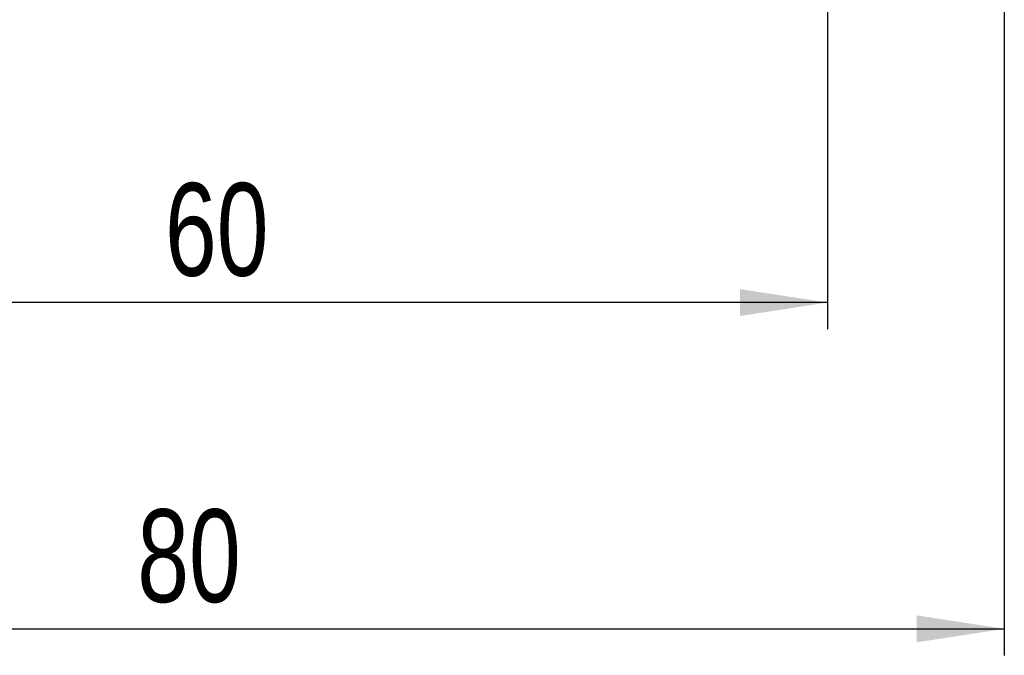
# Model space of a CAD drawing. Header units: millimetres. Extents: x 37 to 401, y 8 to 280.
# Tile 16 of 36: x 168 to 206, y 83 to 107. Entities that reach past the tile are written whole.
import ezdxf

# ---------------------------------------------------------------- set-up
doc = ezdxf.new("R2010")
doc.units = ezdxf.units.MM
doc.layers.add('FORMATO', color=179, linetype='Continuous')
doc.styles.add('SLDTEXTSTYLE0', font='TXT', dxfattribs={"width": 0.75})
doc.dimstyles.new('SLDDIMSTYLE4', dxfattribs={"dimtxt": 3.5, "dimasz": 3.302, "dimexe": 0, "dimexo": 0.0625, "dimgap": 0.875, "dimtad": 1, "dimdec": 3, "dimlfac": 1.5, "dimrnd": 1e-09, "dimzin": 12, "dimdsep": 46, "dimtxsty": 'SLDTEXTSTYLE0', "dimsah": 1, "dimcen": 0.09, "dimadec": 0, "dimazin": 3, "dimtfac": 1, "dimtdec": 3, "dimtofl": 0, "dimtmove": 0, "dimatfit": 3, "dimfxl": 0, "dimfrac": 2, "dimtolj": 1, "dimtzin": 12, "dimarcsym": 0})

# ---------------------------------------------------------------- blocks, each defined once
blk = doc.blocks.new('_D_7')
at = {"layer": 'FORMATO'}
for p, q in [((158.955, 113.22), (158.955, 95.539)), ((198.955, 113.22), (198.955, 95.539)), ((198.955, 96.539), (158.955, 96.539))]:
    blk.add_line(p, q, dxfattribs=at)
for points in [[(158.955, 96.539), (162.257, 96.031), (162.257, 97.047)], [(198.955, 96.539), (195.653, 97.047), (195.653, 96.031)]]:
    blk.add_solid(points, dxfattribs=at)
at = {"layer": 'FORMATO', "insert": (173.96, 101.051), "char_height": 3.5, "attachment_point": 1, "style": 'SLDTEXTSTYLE0'}
blk.add_mtext('60', dxfattribs=at)
blk = doc.blocks.new('_D_8')
at = {"layer": 'FORMATO'}
for p, q in [((152.289, 110.553), (152.289, 83.218)), ((205.622, 110.553), (205.622, 83.218)), ((152.289, 84.218), (205.622, 84.218))]:
    blk.add_line(p, q, dxfattribs=at)
for points in [[(152.289, 84.218), (155.591, 83.71), (155.591, 84.726)], [(205.622, 84.218), (202.32, 84.726), (202.32, 83.71)]]:
    blk.add_solid(points, dxfattribs=at)
at = {"layer": 'FORMATO', "insert": (172.914, 88.73), "char_height": 3.5, "attachment_point": 1, "style": 'SLDTEXTSTYLE0'}
blk.add_mtext('80', dxfattribs=at)

msp = doc.modelspace()

# ---------------------------------------------------------------- dimensions: what is measured, and where the dimension line sits
at = {"layer": 'FORMATO'}
for base, p1, p2, picture, middle in [((158.95535, 96.539), (198.95535, 114.21953), (158.95535, 114.21953), '_D_7', (176.54593, 96.539)), ((205.62202, 84.21836), (152.28868, 111.55287), (205.62202, 111.55287), '_D_8', (175.49984, 84.21836))]:
    dim = msp.add_linear_dim(base=base, p1=p1, p2=p2, dimstyle='SLDDIMSTYLE4', dxfattribs=at)
    dim.commit()
    dim.dimension.update_dxf_attribs({"geometry": picture, "text_midpoint": middle, "dimtype": 160})

doc.saveas('drawing.dxf')
